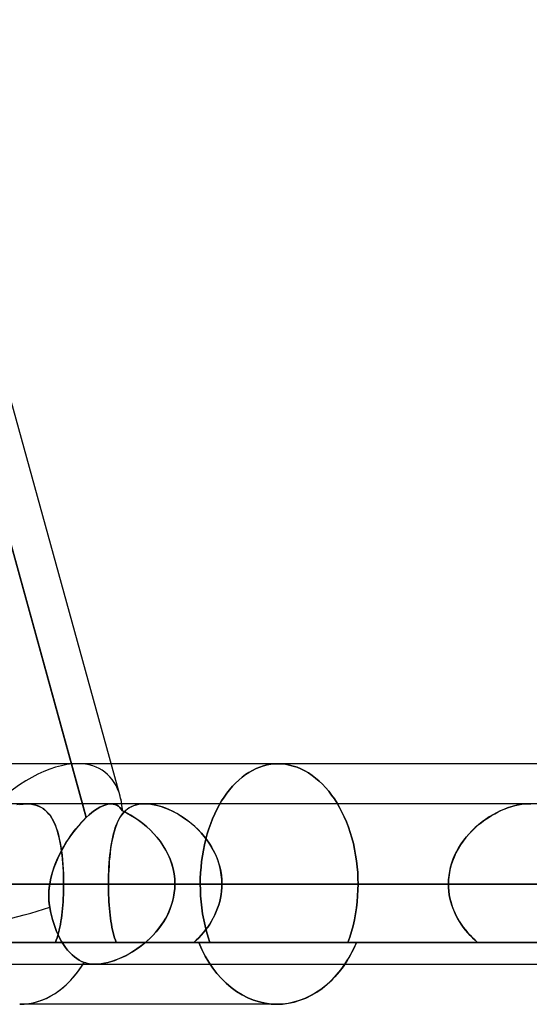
# Model space of a CAD drawing. Header units: millimetres. Extents: x -156 to 156, y -52 to 132.
# Tile 27 of 79: x -25.42 to -22.24, y 24.1 to 30.24. Entities that reach past the tile are written whole.
import ezdxf

# ---------------------------------------------------------------- set-up
doc = ezdxf.new("R2010")
doc.units = ezdxf.units.MM
doc.layers.add('MAIN-1', color=7, linetype='Continuous')

msp = doc.modelspace()

# ---------------------------------------------------------------- linework, layer by layer
at = {"layer": 'MAIN-1'}
for p, q in [((-24.794, 25.3988), (-28.1778, 37.6496)), ((-25.0047, 25.2648), (-28.2897, 37.1578)), ((-28.2876, 37.15), (-25.0283, 25.35)), ((-24.794, 25.3988), (-28.0398, 37.15)), ((-23.808, 25.6), (-28.2403, 25.6)), ((-25.0583, 25.6), (-26.4057, 25.6)), ((-20.626, 25.6), (-25.0583, 25.6)), ((-23.808, 25.6), (-25.0583, 25.6)), ((-24.8496, 25.6), (-25.0583, 25.6)), ((-20.626, 25.6), (-24.8496, 25.6)), ((-24.0115, 25.5321), (-23.9898, 25.5464)), ((-23.9898, 25.5464), (-24.0115, 25.5321)), ((-23.9898, 25.5464), (-23.9676, 25.559)), ((-23.9676, 25.559), (-23.9898, 25.5464)), ((-23.9676, 25.559), (-23.9451, 25.57)), ((-23.9451, 25.57), (-23.9676, 25.559)), ((-23.9451, 25.57), (-23.9224, 25.5792)), ((-23.9224, 25.5792), (-23.9451, 25.57)), ((-23.9224, 25.5792), (-23.8994, 25.5867)), ((-23.8994, 25.5867), (-23.9224, 25.5792)), ((-23.8994, 25.5867), (-23.8764, 25.5925)), ((-23.8764, 25.5925), (-23.8994, 25.5867)), ((-23.8764, 25.5925), (-23.8534, 25.5967)), ((-23.8534, 25.5967), (-23.8764, 25.5925)), ((-23.8534, 25.5967), (-23.8306, 25.5992)), ((-23.8306, 25.5992), (-23.8534, 25.5967)), ((-23.8306, 25.5992), (-23.808, 25.6)), ((-23.808, 25.6), (-23.8306, 25.5992)), ((-23.808, 25.6), (-23.7846, 25.5991)), ((-23.7846, 25.5991), (-23.808, 25.6)), ((-23.7846, 25.5991), (-23.761, 25.5965)), ((-23.761, 25.5965), (-23.7846, 25.5991)), ((-23.761, 25.5965), (-23.7371, 25.5921)), ((-23.7371, 25.5921), (-23.761, 25.5965)), ((-23.7371, 25.5921), (-23.7132, 25.5858)), ((-23.7132, 25.5858), (-23.7371, 25.5921)), ((-23.7132, 25.5858), (-23.6893, 25.5779)), ((-23.6893, 25.5779), (-23.7132, 25.5858)), ((-23.6893, 25.5779), (-23.6655, 25.5681)), ((-23.6655, 25.5681), (-23.6893, 25.5779)), ((-23.6655, 25.5681), (-23.642, 25.5565)), ((-23.642, 25.5565), (-23.6655, 25.5681)), ((-23.642, 25.5565), (-23.6188, 25.543)), ((-23.6188, 25.543), (-23.642, 25.5565)), ((-23.6188, 25.543), (-23.5961, 25.5278)), ((-23.5961, 25.5278), (-23.6188, 25.543)), ((-24.0731, 25.4799), (-24.0532, 25.4987)), ((-24.0532, 25.4987), (-24.0731, 25.4799)), ((-24.0532, 25.4987), (-24.0327, 25.5162)), ((-24.0327, 25.5162), (-24.0532, 25.4987)), ((-24.0327, 25.5162), (-24.0115, 25.5321)), ((-24.0115, 25.5321), (-24.0327, 25.5162)), ((-23.5961, 25.5278), (-23.574, 25.5109)), ((-23.574, 25.5109), (-23.5961, 25.5278)), ((-23.574, 25.5109), (-23.5524, 25.4924)), ((-23.5524, 25.4924), (-23.574, 25.5109)), ((-23.5524, 25.4924), (-23.5316, 25.4725)), ((-23.5316, 25.4725), (-23.5524, 25.4924)), ((-24.1282, 25.416), (-24.1107, 25.4384)), ((-24.1107, 25.4384), (-24.1282, 25.416)), ((-24.1107, 25.4384), (-24.0923, 25.4597)), ((-24.0923, 25.4597), (-24.1107, 25.4384)), ((-24.0923, 25.4597), (-24.0731, 25.4799)), ((-24.0731, 25.4799), (-24.0923, 25.4597)), ((-23.5316, 25.4725), (-23.5115, 25.4512)), ((-23.5115, 25.4512), (-23.5316, 25.4725)), ((-23.5115, 25.4512), (-23.4923, 25.4287)), ((-23.4923, 25.4287), (-23.5115, 25.4512)), ((-23.4923, 25.4287), (-23.4741, 25.4051)), ((-23.4741, 25.4051), (-23.4923, 25.4287)), ((-24.1755, 25.3427), (-24.1604, 25.3684)), ((-24.1604, 25.3684), (-24.1755, 25.3427)), ((-24.1604, 25.3684), (-24.1448, 25.3927)), ((-24.1448, 25.3927), (-24.1604, 25.3684)), ((-24.1448, 25.3927), (-24.1282, 25.416)), ((-24.1282, 25.416), (-24.1448, 25.3927)), ((-23.4741, 25.4051), (-23.4568, 25.3806)), ((-23.4568, 25.3806), (-23.4741, 25.4051)), ((-23.4568, 25.3806), (-23.4404, 25.3548)), ((-23.4404, 25.3548), (-23.4568, 25.3806)), ((75.6323, 25.35), (-75.6323, 25.35)), ((75.6323, 25.35), (-75.6323, 25.35)), ((-25.378, 25.35), (-33.2, 25.35)), ((-25.378, 25.35), (-33.2, 25.35)), ((-25.4172, 25.3472), (-25.438, 25.3437)), ((-25.4223, 25.3464), (-25.3997, 25.3491)), ((-25.3973, 25.3493), (-25.4172, 25.3472)), ((-25.3997, 25.3491), (-25.3782, 25.35)), ((-25.3782, 25.35), (-25.3973, 25.3493)), ((-25.3782, 25.35), (-25.3579, 25.3492)), ((-25.3601, 25.3494), (-25.3782, 25.35)), ((-25.3428, 25.3473), (-25.3601, 25.3494)), ((-25.3579, 25.3492), (-25.3388, 25.3466)), ((-25.3265, 25.344), (-25.3428, 25.3473)), ((-25.3388, 25.3466), (-25.3207, 25.3424)), ((-25.311, 25.3393), (-25.3265, 25.344)), ((-25.3207, 25.3424), (-25.3039, 25.3365)), ((-25.2966, 25.3334), (-25.311, 25.3393)), ((-25.3039, 25.3365), (-25.2883, 25.3292)), ((-25.2831, 25.3262), (-25.2966, 25.3334)), ((-25.2883, 25.3292), (-25.2739, 25.3203)), ((-25.2706, 25.318), (-25.2831, 25.3262)), ((-25.2739, 25.3203), (-25.2606, 25.3101)), ((-25.2589, 25.3086), (-25.2706, 25.318)), ((-25.2606, 25.3101), (-25.2484, 25.2985)), ((-25.248, 25.2981), (-25.2589, 25.3086)), ((-25.2484, 25.2985), (-25.2371, 25.2856)), ((-25.238, 25.2867), (-25.248, 25.2981)), ((-25.0283, 25.35), (-25.0047, 25.2648)), ((-24.9699, 25.2952), (-24.9528, 25.3081)), ((-24.9528, 25.3082), (-24.9698, 25.2954)), ((-24.9528, 25.3081), (-24.9362, 25.3194)), ((-24.9363, 25.3193), (-24.9528, 25.3082)), ((-24.9203, 25.3288), (-24.9363, 25.3193)), ((-24.9362, 25.3194), (-24.9202, 25.3288)), ((-24.9048, 25.3365), (-24.9203, 25.3288)), ((-24.9202, 25.3288), (-24.9048, 25.3365)), ((-24.89, 25.3425), (-24.9048, 25.3365)), ((-24.9048, 25.3365), (-24.8901, 25.3425)), ((-24.8901, 25.3425), (-24.876, 25.3467)), ((-24.8759, 25.3467), (-24.89, 25.3425)), ((-24.876, 25.3467), (-24.8626, 25.3492)), ((-24.8626, 25.3492), (-24.8759, 25.3467)), ((-24.8501, 25.35), (-24.8626, 25.3492)), ((-24.8626, 25.3492), (-24.85, 25.35)), ((24.8505, 25.35), (-24.8505, 25.35)), ((24.8505, 25.35), (-24.8505, 25.35)), ((-24.8374, 25.349), (-24.8501, 25.35)), ((-24.85, 25.35), (-24.8375, 25.349)), ((-24.8375, 25.349), (-24.8258, 25.3461)), ((-24.8256, 25.3461), (-24.8374, 25.349)), ((-24.8258, 25.3461), (-24.8149, 25.3415)), ((-24.8147, 25.3414), (-24.8256, 25.3461)), ((-24.8149, 25.3415), (-24.8048, 25.3351)), ((-24.8047, 25.3349), (-24.8147, 25.3414)), ((-24.8048, 25.3351), (-24.7956, 25.327)), ((-24.7955, 25.3268), (-24.8047, 25.3349)), ((-24.7956, 25.327), (-24.7871, 25.3173)), ((-24.787, 25.3172), (-24.7955, 25.3268)), ((-24.7871, 25.3173), (-24.7792, 25.3061)), ((-24.7792, 25.3061), (-24.787, 25.3172)), ((-24.753, 25.2932), (-24.7792, 25.3061)), ((-24.7792, 25.3061), (-24.7538, 25.2936)), ((-24.7782, 25.2883), (-24.7686, 25.2994)), ((-24.7624, 25.3055), (-24.7732, 25.2943)), ((-24.7686, 25.2994), (-24.7581, 25.3095)), ((-24.7508, 25.3156), (-24.7624, 25.3055)), ((-24.7581, 25.3095), (-24.7468, 25.3186)), ((-24.7382, 25.3245), (-24.7508, 25.3156)), ((-24.7468, 25.3186), (-24.7347, 25.3266)), ((-24.7246, 25.3321), (-24.7382, 25.3245)), ((-24.7347, 25.3266), (-24.7216, 25.3336)), ((-24.71, 25.3384), (-24.7246, 25.3321)), ((-24.7216, 25.3336), (-24.7076, 25.3393)), ((-24.6944, 25.3435), (-24.71, 25.3384)), ((-24.7076, 25.3393), (-24.6926, 25.3439)), ((-24.6775, 25.3471), (-24.6944, 25.3435)), ((-24.6926, 25.3439), (-24.6767, 25.3472)), ((-24.6598, 25.3493), (-24.6775, 25.3471)), ((-24.6767, 25.3472), (-24.66, 25.3493)), ((-24.66, 25.3493), (-24.6424, 25.35)), ((-24.6412, 25.35), (-24.6598, 25.3493)), ((-24.6424, 25.35), (-24.6422, 25.35)), ((-24.6422, 25.35), (-24.642, 25.35)), ((-24.642, 25.35), (-24.6418, 25.35)), ((-24.6418, 25.35), (-24.6416, 25.35)), ((-24.6416, 25.35), (-24.6414, 25.35)), ((-24.6414, 25.35), (-24.6412, 25.35)), ((-24.621, 25.3492), (-24.6412, 25.35)), ((-24.6412, 25.35), (-24.6221, 25.3493)), ((-22.2498, 25.35), (-24.6412, 25.35)), ((-22.2498, 25.35), (-24.6412, 25.35)), ((-24.6221, 25.3493), (-24.6021, 25.3472)), ((-24.5999, 25.3469), (-24.621, 25.3492)), ((-24.6021, 25.3472), (-24.5813, 25.3437)), ((-24.578, 25.343), (-24.5999, 25.3469)), ((-24.5813, 25.3437), (-24.56, 25.3388)), ((-24.5554, 25.3376), (-24.578, 25.343)), ((-24.56, 25.3388), (-24.5383, 25.3326)), ((-24.5324, 25.3306), (-24.5554, 25.3376)), ((-24.5383, 25.3326), (-24.5163, 25.325)), ((-24.5092, 25.3223), (-24.5324, 25.3306)), ((-24.5163, 25.325), (-24.4942, 25.3163)), ((-24.4859, 25.3126), (-24.5092, 25.3223)), ((-24.4942, 25.3163), (-24.4721, 25.3063)), ((-24.4626, 25.3017), (-24.4859, 25.3126)), ((-24.4721, 25.3063), (-24.4499, 25.2951)), ((-24.4395, 25.2894), (-24.4626, 25.3017)), ((-24.2037, 25.2871), (-24.1899, 25.3156)), ((-24.1899, 25.3156), (-24.2037, 25.2871)), ((-24.1899, 25.3156), (-24.1755, 25.3427)), ((-24.1755, 25.3427), (-24.1899, 25.3156)), ((-23.4404, 25.3548), (-23.4246, 25.3275)), ((-23.4246, 25.3275), (-23.4404, 25.3548)), ((-23.4246, 25.3275), (-23.4095, 25.2987)), ((-23.4095, 25.2987), (-23.4246, 25.3275)), ((-23.4095, 25.2987), (-23.3952, 25.2686)), ((-23.3952, 25.2686), (-23.4095, 25.2987)), ((-22.456, 25.2888), (-22.4347, 25.2999)), ((-22.4231, 25.3055), (-22.4458, 25.2943)), ((-22.4347, 25.2999), (-22.4133, 25.31)), ((-22.4004, 25.3156), (-22.4231, 25.3055)), ((-22.4133, 25.31), (-22.3918, 25.3191)), ((-22.3777, 25.3245), (-22.4004, 25.3156)), ((-22.3918, 25.3191), (-22.3704, 25.3271)), ((-22.3552, 25.3321), (-22.3777, 25.3245)), ((-22.3704, 25.3271), (-22.3492, 25.3339)), ((-22.333, 25.3384), (-22.3552, 25.3321)), ((-22.3492, 25.3339), (-22.3282, 25.3396)), ((-22.3111, 25.3435), (-22.333, 25.3384)), ((-22.3282, 25.3396), (-22.3076, 25.3442)), ((-22.2898, 25.3471), (-22.3111, 25.3435)), ((-22.3076, 25.3442), (-22.2875, 25.3474)), ((-22.2693, 25.3493), (-22.2898, 25.3471)), ((-22.2875, 25.3474), (-22.2683, 25.3494)), ((-22.2498, 25.35), (-22.2693, 25.3493)), ((-22.2683, 25.3494), (-22.2498, 25.35)), ((-22.2498, 25.35), (-22.2316, 25.3493)), ((-22.2306, 25.3492), (-22.2498, 25.35)), ((-25.2287, 25.2743), (-25.238, 25.2867)), ((-25.2371, 25.2856), (-25.2267, 25.2713)), ((-25.22, 25.2608), (-25.2287, 25.2743)), ((-25.2267, 25.2713), (-25.217, 25.2557)), ((-25.2119, 25.2464), (-25.22, 25.2608)), ((-25.217, 25.2557), (-25.208, 25.2387)), ((-25.2044, 25.231), (-25.2119, 25.2464)), ((-25.208, 25.2387), (-25.1998, 25.2204)), ((-25.0375, 25.2314), (-25.0211, 25.2487)), ((-25.0203, 25.2495), (-25.0359, 25.2332)), ((-25.0211, 25.2487), (-25.0047, 25.2648)), ((-25.0047, 25.2648), (-25.0203, 25.2495)), ((-24.9871, 25.2809), (-25.0047, 25.2648)), ((-25.0047, 25.2648), (-24.9872, 25.2808)), ((-24.9872, 25.2808), (-24.9699, 25.2952)), ((-24.9698, 25.2954), (-24.9871, 25.2809)), ((-24.8092, 25.2372), (-24.8165, 25.22)), ((-24.8107, 25.2337), (-24.8035, 25.2489)), ((-24.8012, 25.2532), (-24.8092, 25.2372)), ((-24.8035, 25.2489), (-24.7956, 25.2631)), ((-24.7926, 25.2681), (-24.8012, 25.2532)), ((-24.7956, 25.2631), (-24.7872, 25.2762)), ((-24.7833, 25.2818), (-24.7926, 25.2681)), ((-24.7872, 25.2762), (-24.7782, 25.2883)), ((-24.7732, 25.2943), (-24.7833, 25.2818)), ((-24.7538, 25.2936), (-24.7285, 25.2797)), ((-24.727, 25.2788), (-24.753, 25.2932)), ((-24.7285, 25.2797), (-24.7033, 25.2643)), ((-24.7013, 25.263), (-24.727, 25.2788)), ((-24.7033, 25.2643), (-24.6784, 25.2474)), ((-24.6761, 25.2458), (-24.7013, 25.263)), ((-24.6784, 25.2474), (-24.6539, 25.2291)), ((-24.6515, 25.2272), (-24.6761, 25.2458)), ((-24.4499, 25.2951), (-24.4279, 25.2828)), ((-24.4166, 25.2759), (-24.4395, 25.2894)), ((-24.4279, 25.2828), (-24.4062, 25.2693)), ((-24.3939, 25.2612), (-24.4166, 25.2759)), ((-24.4062, 25.2693), (-24.3849, 25.2549)), ((-24.3715, 25.2451), (-24.3939, 25.2612)), ((-24.3849, 25.2549), (-24.364, 25.2393)), ((-24.3496, 25.2278), (-24.3715, 25.2451)), ((-24.364, 25.2393), (-24.3436, 25.2228)), ((-24.2288, 25.2268), (-24.2167, 25.2575)), ((-24.2167, 25.2575), (-24.2288, 25.2268)), ((-24.2167, 25.2575), (-24.2037, 25.2871)), ((-24.2037, 25.2871), (-24.2167, 25.2575)), ((-23.3952, 25.2686), (-23.3818, 25.2373)), ((-23.3818, 25.2373), (-23.3952, 25.2686)), ((-23.3818, 25.2373), (-23.3694, 25.2049)), ((-23.3694, 25.2049), (-23.3818, 25.2373)), ((-22.5356, 25.2372), (-22.5572, 25.22)), ((-22.5393, 25.2343), (-22.5188, 25.2495)), ((-22.5135, 25.2532), (-22.5356, 25.2372)), ((-22.5188, 25.2495), (-22.4981, 25.2636)), ((-22.4912, 25.2681), (-22.5135, 25.2532)), ((-22.4981, 25.2636), (-22.4771, 25.2767)), ((-22.4685, 25.2818), (-22.4912, 25.2681)), ((-22.4771, 25.2767), (-22.456, 25.2888)), ((-22.4458, 25.2943), (-22.4685, 25.2818)), ((-25.1975, 25.2147), (-25.2044, 25.231)), ((-25.1998, 25.2204), (-25.1922, 25.2007)), ((-25.191, 25.1974), (-25.1975, 25.2147)), ((-25.1922, 25.2007), (-25.1852, 25.1798)), ((-25.1851, 25.1793), (-25.191, 25.1974)), ((-25.1852, 25.1798), (-25.1789, 25.1576)), ((-25.1796, 25.1603), (-25.1851, 25.1793)), ((-25.0818, 25.1786), (-25.0967, 25.1587)), ((-25.0861, 25.1731), (-25.0701, 25.1935)), ((-25.0667, 25.1977), (-25.0818, 25.1786)), ((-25.0701, 25.1935), (-25.0539, 25.213)), ((-25.0513, 25.2159), (-25.0667, 25.1977)), ((-25.0539, 25.213), (-25.0375, 25.2314)), ((-25.0359, 25.2332), (-25.0513, 25.2159)), ((-24.8295, 25.1821), (-24.8352, 25.1616)), ((-24.8348, 25.1632), (-24.8295, 25.1823)), ((-24.8233, 25.2016), (-24.8295, 25.1821)), ((-24.8295, 25.1823), (-24.8237, 25.2004)), ((-24.8237, 25.2004), (-24.8175, 25.2176)), ((-24.8165, 25.22), (-24.8233, 25.2016)), ((-24.8175, 25.2176), (-24.8107, 25.2337)), ((-24.6539, 25.2291), (-24.6301, 25.2094)), ((-24.6276, 25.2072), (-24.6515, 25.2272)), ((-24.6301, 25.2094), (-24.607, 25.1883)), ((-24.6047, 25.186), (-24.6276, 25.2072)), ((-24.607, 25.1883), (-24.5849, 25.1658)), ((-24.5828, 25.1635), (-24.6047, 25.186)), ((-24.3282, 25.2092), (-24.3496, 25.2278)), ((-24.3436, 25.2228), (-24.3239, 25.2053)), ((-24.3075, 25.1894), (-24.3282, 25.2092)), ((-24.3239, 25.2053), (-24.3049, 25.1868)), ((-24.2876, 25.1684), (-24.3075, 25.1894)), ((-24.3049, 25.1868), (-24.2867, 25.1674)), ((-24.2503, 25.1624), (-24.24, 25.195)), ((-24.24, 25.195), (-24.2503, 25.1624)), ((-24.24, 25.195), (-24.2288, 25.2268)), ((-24.2288, 25.2268), (-24.24, 25.195)), ((-23.3694, 25.2049), (-23.358, 25.1715)), ((-23.358, 25.1715), (-23.3694, 25.2049)), ((-22.5985, 25.1821), (-22.6179, 25.1616)), ((-22.6161, 25.1637), (-22.5978, 25.1828)), ((-22.5782, 25.2016), (-22.5985, 25.1821)), ((-22.5978, 25.1828), (-22.5789, 25.201)), ((-22.5789, 25.201), (-22.5593, 25.2182)), ((-22.5572, 25.22), (-22.5782, 25.2016)), ((-22.5593, 25.2182), (-22.5393, 25.2343)), ((-25.1746, 25.1405), (-25.1796, 25.1603)), ((-25.1789, 25.1576), (-25.1732, 25.1342)), ((-25.1701, 25.1199), (-25.1746, 25.1405)), ((-25.1732, 25.1342), (-25.168, 25.1098)), ((-25.1659, 25.0984), (-25.1701, 25.1199)), ((-25.1254, 25.1166), (-25.1391, 25.0945)), ((-25.1316, 25.1069), (-25.1169, 25.1297)), ((-25.1113, 25.138), (-25.1254, 25.1166)), ((-25.1169, 25.1297), (-25.1017, 25.1518)), ((-25.0967, 25.1587), (-25.1113, 25.138)), ((-25.1017, 25.1518), (-25.0861, 25.1731)), ((-24.8449, 25.1176), (-24.8491, 25.0941)), ((-24.848, 25.1005), (-24.844, 25.1222)), ((-24.8403, 25.1401), (-24.8449, 25.1176)), ((-24.844, 25.1222), (-24.8396, 25.1431)), ((-24.8352, 25.1616), (-24.8403, 25.1401)), ((-24.8396, 25.1431), (-24.8348, 25.1632)), ((-24.5849, 25.1658), (-24.564, 25.142)), ((-24.5622, 25.1398), (-24.5828, 25.1635)), ((-24.564, 25.142), (-24.5444, 25.1171)), ((-24.5429, 25.115), (-24.5622, 25.1398)), ((-24.5444, 25.1171), (-24.5263, 25.091)), ((-24.525, 25.089), (-24.5429, 25.115)), ((-24.2686, 25.1463), (-24.2876, 25.1684)), ((-24.2867, 25.1674), (-24.2694, 25.1471)), ((-24.2694, 25.1471), (-24.253, 25.126)), ((-24.2509, 25.1231), (-24.2686, 25.1463)), ((-24.2676, 25.0948), (-24.2595, 25.129)), ((-24.2595, 25.129), (-24.2676, 25.0948)), ((-24.2595, 25.129), (-24.2503, 25.1624)), ((-24.2503, 25.1624), (-24.2595, 25.129)), ((-24.253, 25.126), (-24.2376, 25.104)), ((-24.2343, 25.0989), (-24.2509, 25.1231)), ((-23.358, 25.1715), (-23.3477, 25.1373)), ((-23.3477, 25.1373), (-23.358, 25.1715)), ((-23.3477, 25.1373), (-23.3387, 25.1022)), ((-23.3387, 25.1022), (-23.3477, 25.1373)), ((-22.6538, 25.1176), (-22.67, 25.0941)), ((-22.6654, 25.101), (-22.65, 25.1227)), ((-22.6364, 25.1401), (-22.6538, 25.1176)), ((-22.65, 25.1227), (-22.6335, 25.1436)), ((-22.6179, 25.1616), (-22.6364, 25.1401)), ((-22.6335, 25.1436), (-22.6161, 25.1637)), ((-25.1719, 25.0345), (-25.1592, 25.0592)), ((-25.168, 25.1098), (-25.1634, 25.0842)), ((-25.1622, 25.0762), (-25.1659, 25.0984)), ((-25.1522, 25.0719), (-25.1647, 25.0488)), ((-25.1634, 25.0842), (-25.1594, 25.0575)), ((-25.1588, 25.0532), (-25.1622, 25.0762)), ((-25.1594, 25.0575), (-25.1559, 25.0299)), ((-25.1592, 25.0592), (-25.1457, 25.0834)), ((-25.1559, 25.0295), (-25.1588, 25.0532)), ((-25.1391, 25.0945), (-25.1522, 25.0719)), ((-25.1457, 25.0834), (-25.1316, 25.1069)), ((-24.8575, 25.0309), (-24.8547, 25.0548)), ((-24.8528, 25.0698), (-24.856, 25.0445)), ((-24.8547, 25.0548), (-24.8516, 25.078)), ((-24.8491, 25.0941), (-24.8528, 25.0698)), ((-24.8516, 25.078), (-24.848, 25.1005)), ((-24.5263, 25.091), (-24.5098, 25.0637)), ((-24.5088, 25.0619), (-24.525, 25.089)), ((-24.5098, 25.0637), (-24.4951, 25.0353)), ((-24.4943, 25.0338), (-24.5088, 25.0619)), ((-24.2805, 25.0252), (-24.2746, 25.0602)), ((-24.2746, 25.0602), (-24.2805, 25.0252)), ((-24.2746, 25.0602), (-24.2676, 25.0948)), ((-24.2676, 25.0948), (-24.2746, 25.0602)), ((-24.2376, 25.104), (-24.2234, 25.0812)), ((-24.2192, 25.0738), (-24.2343, 25.0989)), ((-24.2234, 25.0812), (-24.2104, 25.0576)), ((-24.2056, 25.0479), (-24.2192, 25.0738)), ((-24.2104, 25.0576), (-24.1987, 25.0333)), ((-23.3387, 25.1022), (-23.3309, 25.0666)), ((-23.3309, 25.0666), (-23.3387, 25.1022)), ((-23.3309, 25.0666), (-23.3242, 25.0306)), ((-23.3242, 25.0306), (-23.3309, 25.0666)), ((-22.7047, 25.0312), (-22.6929, 25.0552)), ((-22.6849, 25.0698), (-22.6984, 25.0445)), ((-22.6929, 25.0552), (-22.6797, 25.0785)), ((-22.67, 25.0941), (-22.6849, 25.0698)), ((-22.6797, 25.0785), (-22.6654, 25.101)), ((-25.1875, 25.0011), (-25.1976, 24.9767)), ((-25.1949, 24.9835), (-25.1839, 25.0092)), ((-25.1765, 25.0252), (-25.1875, 25.0011)), ((-25.1839, 25.0092), (-25.1719, 25.0345)), ((-25.1647, 25.0488), (-25.1765, 25.0252)), ((-25.1559, 25.0299), (-25.1529, 25.0013)), ((-25.1533, 25.0051), (-25.1559, 25.0295)), ((-25.1511, 24.9801), (-25.1533, 25.0051)), ((-25.1529, 25.0013), (-25.1505, 24.972)), ((-24.8612, 24.9916), (-24.8631, 24.9641)), ((-24.862, 24.981), (-24.8599, 25.0062)), ((-24.8588, 25.0184), (-24.8612, 24.9916)), ((-24.8599, 25.0062), (-24.8575, 25.0309)), ((-24.856, 25.0445), (-24.8588, 25.0184)), ((-24.4951, 25.0353), (-24.4823, 25.006)), ((-24.4818, 25.0046), (-24.4943, 25.0338)), ((-24.4823, 25.006), (-24.4716, 24.9758)), ((-24.4712, 24.9747), (-24.4818, 25.0046)), ((-24.2891, 24.9547), (-24.2854, 24.99)), ((-24.2854, 24.99), (-24.2891, 24.9547)), ((-24.2854, 24.99), (-24.2805, 25.0252)), ((-24.2805, 25.0252), (-24.2854, 24.99)), ((-24.1934, 25.0212), (-24.2056, 25.0479)), ((-24.1987, 25.0333), (-24.1883, 25.0083)), ((-24.183, 24.9937), (-24.1934, 25.0212)), ((-24.1883, 25.0083), (-24.1794, 24.9829)), ((-24.1743, 24.9656), (-24.183, 24.9937)), ((-23.3242, 25.0306), (-23.3188, 24.9943)), ((-23.3188, 24.9943), (-23.3242, 25.0306)), ((-23.3188, 24.9943), (-23.3146, 24.9579)), ((-23.3146, 24.9579), (-23.3188, 24.9943)), ((-22.7208, 24.9916), (-22.7294, 24.9641)), ((-22.7242, 24.9813), (-22.7152, 25.0066)), ((-22.7104, 25.0184), (-22.7208, 24.9916)), ((-22.7152, 25.0066), (-22.7047, 25.0312)), ((-22.6984, 25.0445), (-22.7104, 25.0184)), ((-25.2216, 24.9042), (-25.2138, 24.931)), ((-25.2069, 24.9519), (-25.2151, 24.9268)), ((-25.2138, 24.931), (-25.2049, 24.9574)), ((-25.1976, 24.9767), (-25.2069, 24.9519)), ((-25.2049, 24.9574), (-25.1949, 24.9835)), ((-25.1493, 24.9547), (-25.1511, 24.9801)), ((-25.1505, 24.972), (-25.1486, 24.9422)), ((-25.148, 24.929), (-25.1493, 24.9547)), ((-25.1486, 24.9422), (-25.1473, 24.9119)), ((-25.147, 24.9029), (-25.148, 24.929)), ((-24.8658, 24.9032), (-24.8649, 24.9295)), ((-24.8646, 24.936), (-24.8657, 24.9076)), ((-24.8649, 24.9295), (-24.8636, 24.9554)), ((-24.8631, 24.9641), (-24.8646, 24.936)), ((-24.8636, 24.9554), (-24.862, 24.981)), ((-24.4716, 24.9758), (-24.4632, 24.9451)), ((-24.4629, 24.9441), (-24.4712, 24.9747)), ((-24.4632, 24.9451), (-24.457, 24.9138)), ((-24.4569, 24.9131), (-24.4629, 24.9441)), ((-24.2918, 24.9195), (-24.2891, 24.9547)), ((-24.2891, 24.9547), (-24.2918, 24.9195)), ((-24.1794, 24.9829), (-24.1721, 24.957)), ((-24.1676, 24.9371), (-24.1743, 24.9656)), ((-24.1721, 24.957), (-24.1663, 24.9307)), ((-24.1627, 24.9084), (-24.1676, 24.9371)), ((-24.1663, 24.9307), (-24.1621, 24.9041)), ((-23.3146, 24.9579), (-23.3116, 24.9216)), ((-23.3116, 24.9216), (-23.3146, 24.9579)), ((-22.7418, 24.9034), (-22.7376, 24.9297)), ((-22.7363, 24.936), (-22.7412, 24.9076)), ((-22.7376, 24.9297), (-22.7317, 24.9557)), ((-22.7294, 24.9641), (-22.7363, 24.936)), ((-22.7317, 24.9557), (-22.7242, 24.9813)), ((-25.2331, 24.85), (-25.228, 24.8772)), ((-25.2283, 24.8758), (-25.2331, 24.85)), ((-25.2223, 24.9014), (-25.2283, 24.8758)), ((-25.228, 24.8772), (-25.2216, 24.9042)), ((-25.2151, 24.9268), (-25.2223, 24.9014)), ((-25.1473, 24.9119), (-25.1465, 24.8811)), ((-25.1464, 24.8766), (-25.147, 24.9029)), ((-25.1465, 24.8811), (-25.1462, 24.85)), ((-25.1462, 24.85), (-25.1464, 24.8766)), ((-24.8663, 24.8789), (-24.8665, 24.85)), ((-24.8665, 24.85), (-24.8664, 24.8767)), ((-24.8664, 24.8767), (-24.8658, 24.9032)), ((-24.8657, 24.9076), (-24.8663, 24.8789)), ((-24.457, 24.9138), (-24.4533, 24.8821)), ((-24.4533, 24.8817), (-24.4569, 24.9131)), ((-24.4533, 24.8821), (-24.4521, 24.85)), ((-24.4521, 24.85), (-24.4533, 24.8817)), ((-24.2939, 24.85), (-24.2934, 24.8846)), ((-24.2934, 24.8846), (-24.2939, 24.85)), ((-24.2934, 24.8846), (-24.2918, 24.9195)), ((-24.2918, 24.9195), (-24.2934, 24.8846)), ((-24.1597, 24.8793), (-24.1627, 24.9084)), ((-24.1621, 24.9041), (-24.1596, 24.8772)), ((-24.1587, 24.85), (-24.1597, 24.8793)), ((-24.1596, 24.8772), (-24.1587, 24.85)), ((-23.3116, 24.9216), (-23.3099, 24.8856)), ((-23.3099, 24.8856), (-23.3116, 24.9216)), ((-23.3099, 24.8856), (-23.3093, 24.85)), ((-23.3093, 24.85), (-23.3099, 24.8856)), ((-22.7442, 24.8789), (-22.7452, 24.85)), ((-22.7452, 24.85), (-22.7444, 24.8768)), ((-22.7444, 24.8768), (-22.7418, 24.9034)), ((-22.7412, 24.9076), (-22.7442, 24.8789)), ((-76.1016, 24.85), (76.1016, 24.85)), ((76.1016, 24.85), (-76.1016, 24.85)), ((-75.4408, 24.85), (75.4408, 24.85)), ((-25.1462, 24.85), (-32.7, 24.85)), ((-32.7, 24.85), (-25.1462, 24.85)), ((-27.6975, 24.85), (-24.8665, 24.85)), ((-24.8665, 24.85), (-27.6975, 24.85)), ((25.5762, 24.85), (-25.5762, 24.85)), ((-22.7452, 24.85), (-25.5762, 24.85)), ((-25.5762, 24.85), (-22.7452, 24.85)), ((-25.239, 24.7877), (-25.238, 24.8085)), ((-25.2364, 24.8257), (-25.2384, 24.8014)), ((-25.238, 24.8085), (-25.236, 24.8292)), ((-25.2331, 24.85), (-25.2364, 24.8257)), ((-25.236, 24.8292), (-25.2331, 24.85)), ((-25.2331, 24.85), (25.2331, 24.85)), ((25.2331, 24.85), (-25.2331, 24.85)), ((-25.1463, 24.8276), (-25.1468, 24.8053)), ((-25.1468, 24.8052), (-25.1463, 24.8275)), ((-25.1462, 24.85), (-25.1463, 24.8276)), ((-25.1463, 24.8275), (-25.1462, 24.85)), ((-24.2939, 24.85), (-25.1462, 24.85)), ((-25.1462, 24.85), (-24.2939, 24.85)), ((-24.8665, 24.85), (-22.7452, 24.85)), ((-22.7452, 24.85), (-24.8665, 24.85)), ((-24.8664, 24.8276), (-24.8665, 24.85)), ((-24.8665, 24.85), (-24.8664, 24.8277)), ((-24.8664, 24.8277), (-24.866, 24.8055)), ((-24.866, 24.8053), (-24.8664, 24.8276)), ((-24.4559, 24.7944), (-24.453, 24.822)), ((-24.453, 24.8226), (-24.4557, 24.7955)), ((-24.4521, 24.85), (-24.453, 24.8226)), ((-24.453, 24.822), (-24.4521, 24.85)), ((24.4521, 24.85), (-24.4521, 24.85)), ((-24.4521, 24.85), (24.4521, 24.85)), ((-24.4521, 24.85), (-21.6136, 24.85)), ((-21.6136, 24.85), (-24.4521, 24.85)), ((-24.2939, 24.85), (-24.2933, 24.8133)), ((-24.2933, 24.8133), (-24.2939, 24.85)), ((-24.2933, 24.8133), (-24.2915, 24.7761)), ((-24.2915, 24.7761), (-24.2933, 24.8133)), ((-24.1638, 24.7838), (-24.161, 24.8057)), ((-24.161, 24.806), (-24.1637, 24.7842)), ((-24.1593, 24.8279), (-24.161, 24.806)), ((-24.161, 24.8057), (-24.1593, 24.8278)), ((-24.1593, 24.8278), (-24.1587, 24.85)), ((-24.1587, 24.85), (-24.1593, 24.8279)), ((-22.0374, 24.85), (-24.1587, 24.85)), ((-24.1587, 24.85), (-22.0374, 24.85)), ((-24.1587, 24.85), (-23.3093, 24.85)), ((-23.3093, 24.85), (-24.1587, 24.85)), ((-23.3118, 24.7761), (-23.3099, 24.8133)), ((-23.3099, 24.8133), (-23.3118, 24.7761)), ((-23.3099, 24.8133), (-23.3093, 24.85)), ((-23.3093, 24.85), (-23.3099, 24.8133)), ((-22.7452, 24.85), (-22.7446, 24.8277)), ((-22.7446, 24.8276), (-22.7452, 24.85)), ((-22.7446, 24.8277), (-22.7428, 24.8055)), ((-22.7428, 24.8053), (-22.7446, 24.8276)), ((-25.2384, 24.8014), (-25.2392, 24.7771)), ((-25.2392, 24.7771), (-25.2386, 24.7529)), ((-25.2391, 24.7669), (-25.239, 24.7877)), ((-25.2382, 24.7462), (-25.2391, 24.7669)), ((-25.2386, 24.7529), (-25.2366, 24.7289)), ((-25.2362, 24.7256), (-25.2382, 24.7462)), ((-25.1484, 24.7614), (-25.1497, 24.7398)), ((-25.1497, 24.7395), (-25.1484, 24.7612)), ((-25.1475, 24.7833), (-25.1484, 24.7614)), ((-25.1484, 24.7612), (-25.1475, 24.7831)), ((-25.1468, 24.8053), (-25.1475, 24.7833)), ((-25.1475, 24.7831), (-25.1468, 24.8052)), ((-24.866, 24.8055), (-24.8654, 24.7835)), ((-24.8654, 24.7832), (-24.866, 24.8053)), ((-24.8654, 24.7835), (-24.8645, 24.7617)), ((-24.8645, 24.7612), (-24.8654, 24.7832)), ((-24.8645, 24.7617), (-24.8634, 24.7402)), ((-24.8633, 24.7394), (-24.8645, 24.7612)), ((-24.4669, 24.74), (-24.4605, 24.767)), ((-24.4602, 24.7686), (-24.4664, 24.7421)), ((-24.4605, 24.767), (-24.4559, 24.7944)), ((-24.4557, 24.7955), (-24.4602, 24.7686)), ((-24.2915, 24.7761), (-24.2885, 24.7387)), ((-24.2885, 24.7387), (-24.2915, 24.7761)), ((-24.1727, 24.7406), (-24.1677, 24.7621)), ((-24.1676, 24.7625), (-24.1726, 24.7411)), ((-24.1677, 24.7621), (-24.1638, 24.7838)), ((-24.1637, 24.7842), (-24.1676, 24.7625)), ((-23.315, 24.7387), (-23.3118, 24.7761)), ((-23.3118, 24.7761), (-23.315, 24.7387)), ((-22.7428, 24.8055), (-22.7399, 24.7835)), ((-22.7398, 24.7832), (-22.7428, 24.8053)), ((-22.7399, 24.7835), (-22.7358, 24.7617)), ((-22.7357, 24.7612), (-22.7398, 24.7832)), ((-22.7358, 24.7617), (-22.7306, 24.7402)), ((-22.7304, 24.7394), (-22.7357, 24.7612)), ((-25.2366, 24.7289), (-25.2332, 24.7052)), ((-25.2332, 24.7052), (-25.2362, 24.7256)), ((-25.2281, 24.6786), (-25.2332, 24.7052)), ((-25.2332, 24.7052), (-25.2281, 24.6786)), ((-25.1531, 24.6973), (-25.1552, 24.6766)), ((-25.1552, 24.6764), (-25.1531, 24.6971)), ((-25.1512, 24.7184), (-25.1531, 24.6973)), ((-25.1531, 24.6971), (-25.1513, 24.7182)), ((-25.1513, 24.7182), (-25.1497, 24.7395)), ((-25.1497, 24.7398), (-25.1512, 24.7184)), ((-24.8634, 24.7402), (-24.862, 24.7189)), ((-24.8619, 24.718), (-24.8633, 24.7394)), ((-24.862, 24.7189), (-24.8603, 24.6978)), ((-24.8602, 24.697), (-24.8619, 24.718)), ((-24.8603, 24.6978), (-24.8584, 24.6771)), ((-24.8583, 24.6764), (-24.8602, 24.697)), ((-24.4964, 24.662), (-24.485, 24.6874)), ((-24.4838, 24.6902), (-24.4949, 24.6652)), ((-24.485, 24.6874), (-24.4751, 24.7135)), ((-24.4743, 24.7159), (-24.4838, 24.6902)), ((-24.4751, 24.7135), (-24.4669, 24.74)), ((-24.4664, 24.7421), (-24.4743, 24.7159)), ((-24.2885, 24.7387), (-24.2843, 24.7012)), ((-24.2843, 24.7012), (-24.2885, 24.7387)), ((-24.2843, 24.7012), (-24.2789, 24.6638)), ((-24.2789, 24.6638), (-24.2843, 24.7012)), ((-24.1938, 24.678), (-24.1858, 24.6986)), ((-24.1857, 24.6988), (-24.1937, 24.6782)), ((-24.1858, 24.6986), (-24.1787, 24.7194)), ((-24.1786, 24.7198), (-24.1857, 24.6988)), ((-24.1787, 24.7194), (-24.1727, 24.7406)), ((-24.1726, 24.7411), (-24.1786, 24.7198)), ((-23.3251, 24.6638), (-23.3194, 24.7012)), ((-23.3194, 24.7012), (-23.3251, 24.6638)), ((-23.3194, 24.7012), (-23.315, 24.7387)), ((-23.315, 24.7387), (-23.3194, 24.7012)), ((-22.7306, 24.7402), (-22.7243, 24.7189)), ((-22.724, 24.718), (-22.7304, 24.7394)), ((-22.7243, 24.7189), (-22.7169, 24.6978)), ((-22.7166, 24.697), (-22.724, 24.718)), ((-22.7169, 24.6978), (-22.7085, 24.6771)), ((-22.7081, 24.6764), (-22.7166, 24.697)), ((-25.2224, 24.6534), (-25.2281, 24.6786)), ((-25.2281, 24.6786), (-25.2224, 24.6534)), ((-25.2157, 24.6285), (-25.2224, 24.6534)), ((-25.2224, 24.6534), (-25.2157, 24.6285)), ((-25.2081, 24.6034), (-25.2157, 24.6285)), ((-25.2157, 24.6285), (-25.2081, 24.6034)), ((-25.1632, 24.6173), (-25.1603, 24.6365)), ((-25.1602, 24.6368), (-25.1631, 24.6176)), ((-25.1603, 24.6365), (-25.1576, 24.6562)), ((-25.1576, 24.6564), (-25.1602, 24.6368)), ((-25.1552, 24.6766), (-25.1576, 24.6564)), ((-25.1576, 24.6562), (-25.1552, 24.6764)), ((-24.8584, 24.6771), (-24.8562, 24.6569)), ((-24.8561, 24.6562), (-24.8583, 24.6764)), ((-24.8562, 24.6569), (-24.8537, 24.6372)), ((-24.8536, 24.6365), (-24.8561, 24.6562)), ((-24.8537, 24.6372), (-24.851, 24.618)), ((-24.8509, 24.6174), (-24.8536, 24.6365)), ((-24.5235, 24.6135), (-24.5093, 24.6373)), ((-24.5073, 24.6409), (-24.521, 24.6174)), ((-24.5093, 24.6373), (-24.4964, 24.662)), ((-24.4949, 24.6652), (-24.5073, 24.6409)), ((-24.2789, 24.6638), (-24.2721, 24.6268)), ((-24.2721, 24.6268), (-24.2789, 24.6638)), ((-24.2721, 24.6268), (-24.2642, 24.5902)), ((-24.2642, 24.5902), (-24.2721, 24.6268)), ((-24.2235, 24.6188), (-24.2127, 24.638)), ((-24.2126, 24.6383), (-24.2233, 24.619)), ((-24.2127, 24.638), (-24.2028, 24.6578)), ((-24.2027, 24.658), (-24.2126, 24.6383)), ((-24.2028, 24.6578), (-24.1938, 24.678)), ((-24.1937, 24.6782), (-24.2027, 24.658)), ((-23.3405, 24.5902), (-23.3322, 24.6268)), ((-23.3322, 24.6268), (-23.3405, 24.5902)), ((-23.3322, 24.6268), (-23.3251, 24.6638)), ((-23.3251, 24.6638), (-23.3322, 24.6268)), ((-22.7085, 24.6771), (-22.6991, 24.6569)), ((-22.6987, 24.6562), (-22.7081, 24.6764)), ((-22.6991, 24.6569), (-22.6888, 24.6372)), ((-22.6884, 24.6365), (-22.6987, 24.6562)), ((-22.6888, 24.6372), (-22.6776, 24.618)), ((-22.6772, 24.6174), (-22.6884, 24.6365)), ((-25.1995, 24.5787), (-25.2081, 24.6034)), ((-25.2081, 24.6034), (-25.1995, 24.5787)), ((-25.19, 24.5548), (-25.1995, 24.5787)), ((-25.1995, 24.5787), (-25.19, 24.5548)), ((-25.1779, 24.5462), (-25.1738, 24.5631)), ((-25.1737, 24.5635), (-25.1778, 24.5466)), ((-25.1738, 24.5631), (-25.17, 24.5806)), ((-25.1699, 24.581), (-25.1737, 24.5635)), ((-25.17, 24.5806), (-25.1664, 24.5987)), ((-25.1664, 24.599), (-25.1699, 24.581)), ((-25.1631, 24.6176), (-25.1664, 24.599)), ((-25.1664, 24.5987), (-25.1632, 24.6173)), ((-24.851, 24.618), (-24.848, 24.5993)), ((-24.8479, 24.5988), (-24.8509, 24.6174)), ((-24.848, 24.5993), (-24.8447, 24.5811)), ((-24.8446, 24.5807), (-24.8479, 24.5988)), ((-24.8447, 24.5811), (-24.8411, 24.5636)), ((-24.841, 24.5632), (-24.8446, 24.5807)), ((-24.8411, 24.5636), (-24.8372, 24.5466)), ((-24.8372, 24.5463), (-24.841, 24.5632)), ((-24.5732, 24.5472), (-24.5555, 24.5684)), ((-24.5521, 24.5728), (-24.5693, 24.5517)), ((-24.5555, 24.5684), (-24.5389, 24.5905)), ((-24.536, 24.5946), (-24.5521, 24.5728)), ((-24.5389, 24.5905), (-24.5235, 24.6135)), ((-24.521, 24.6174), (-24.536, 24.5946)), ((-24.2603, 24.5643), (-24.2741, 24.5471)), ((-24.274, 24.5472), (-24.2603, 24.5643)), ((-24.2642, 24.5902), (-24.255, 24.5543)), ((-24.255, 24.5543), (-24.2642, 24.5902)), ((-24.2472, 24.582), (-24.2603, 24.5643)), ((-24.2603, 24.5643), (-24.2473, 24.5819)), ((-24.2473, 24.5819), (-24.235, 24.6001)), ((-24.2349, 24.6002), (-24.2472, 24.582)), ((-24.235, 24.6001), (-24.2235, 24.6188)), ((-24.2233, 24.619), (-24.2349, 24.6002)), ((-23.3501, 24.5543), (-23.3405, 24.5902)), ((-23.3405, 24.5902), (-23.3501, 24.5543)), ((-22.6776, 24.618), (-22.6656, 24.5993)), ((-22.6653, 24.5988), (-22.6772, 24.6174)), ((-22.6656, 24.5993), (-22.6529, 24.5811)), ((-22.6525, 24.5807), (-22.6653, 24.5988)), ((-22.6529, 24.5811), (-22.6394, 24.5636)), ((-22.6391, 24.5632), (-22.6525, 24.5807)), ((-22.6394, 24.5636), (-22.6252, 24.5466)), ((-22.625, 24.5463), (-22.6391, 24.5632)), ((-25.1921, 24.4995), (-25.1976, 24.485)), ((-25.1976, 24.485), (-25.1922, 24.4993)), ((-25.1922, 24.4993), (-25.1871, 24.5143)), ((-25.187, 24.5146), (-25.1921, 24.4995)), ((-25.1799, 24.5322), (-25.19, 24.5548)), ((-25.19, 24.5548), (-25.1799, 24.5322)), ((-25.1871, 24.5143), (-25.1824, 24.53)), ((-25.1823, 24.5303), (-25.187, 24.5146)), ((-25.1824, 24.53), (-25.1779, 24.5462)), ((-25.1778, 24.5466), (-25.1823, 24.5303)), ((-25.1694, 24.5111), (-25.1799, 24.5322)), ((-25.1799, 24.5322), (-25.1694, 24.5111)), ((-25.1586, 24.4918), (-25.1694, 24.5111)), ((-25.1694, 24.5111), (-25.1586, 24.4918)), ((-24.8372, 24.5466), (-24.833, 24.5302)), ((-24.833, 24.5301), (-24.8372, 24.5463)), ((-24.833, 24.5302), (-24.8285, 24.5144)), ((-24.8285, 24.5144), (-24.833, 24.5301)), ((-24.8236, 24.4994), (-24.8285, 24.5144)), ((-24.8285, 24.5144), (-24.8236, 24.4994)), ((-24.8185, 24.485), (-24.8236, 24.4994)), ((-24.8236, 24.4994), (-24.8185, 24.485)), ((-24.6314, 24.4895), (-24.6113, 24.5077)), ((-24.6064, 24.5124), (-24.6262, 24.494)), ((-24.6113, 24.5077), (-24.5918, 24.527)), ((-24.5874, 24.5316), (-24.6064, 24.5124)), ((-24.5918, 24.527), (-24.5732, 24.5472)), ((-24.5693, 24.5517), (-24.5874, 24.5316)), ((-24.3346, 24.485), (-24.3187, 24.4996)), ((-24.3188, 24.4995), (-24.3346, 24.485)), ((-24.3034, 24.5147), (-24.3188, 24.4995)), ((-24.3187, 24.4996), (-24.3033, 24.5149)), ((-24.2885, 24.5306), (-24.3034, 24.5147)), ((-24.3033, 24.5149), (-24.2884, 24.5307)), ((-24.2741, 24.5471), (-24.2885, 24.5306)), ((-24.2884, 24.5307), (-24.274, 24.5472)), ((-24.255, 24.5543), (-24.2447, 24.5192)), ((-24.2447, 24.5192), (-24.255, 24.5543)), ((-24.2447, 24.5192), (-24.2331, 24.4851)), ((-24.2331, 24.4851), (-24.2447, 24.5192)), ((-23.3731, 24.4851), (-23.361, 24.5192)), ((-23.361, 24.5192), (-23.3731, 24.4851)), ((-23.361, 24.5192), (-23.3501, 24.5543)), ((-23.3501, 24.5543), (-23.361, 24.5192)), ((-22.6252, 24.5466), (-22.6104, 24.5302)), ((-22.6103, 24.5301), (-22.625, 24.5463)), ((-22.6104, 24.5302), (-22.5951, 24.5144)), ((-22.595, 24.5144), (-22.6103, 24.5301)), ((-22.5951, 24.5144), (-22.5793, 24.4994)), ((-22.5793, 24.4994), (-22.595, 24.5144)), ((-22.5793, 24.4994), (-22.5631, 24.485)), ((-22.5631, 24.485), (-22.5793, 24.4994)), ((-32.8583, 24.485), (-25.1976, 24.485)), ((-24.2332, 24.485), (-31.5, 24.485)), ((-31.5, 24.485), (-24.2332, 24.485)), ((-25.1976, 24.485), (-26.5586, 24.485)), ((-26.5586, 24.485), (-24.8185, 24.485)), ((-24.8185, 24.485), (-26.5586, 24.485)), ((-26.5586, 24.485), (-24.3032, 24.485)), ((-24.3032, 24.485), (-26.5586, 24.485)), ((-24.2332, 24.485), (-25.1976, 24.485)), ((-25.1976, 24.485), (-24.2332, 24.485)), ((-25.147, 24.4732), (-25.1586, 24.4918)), ((-25.1586, 24.4918), (-25.147, 24.4732)), ((-25.1345, 24.4552), (-25.147, 24.4732)), ((-25.147, 24.4732), (-25.1345, 24.4552)), ((-25.1211, 24.4381), (-25.1345, 24.4552)), ((-25.1345, 24.4552), (-25.1211, 24.4381)), ((-25.1072, 24.4224), (-25.1211, 24.4381)), ((-25.1211, 24.4381), (-25.1072, 24.4224)), ((-24.8185, 24.485), (-22.5631, 24.485)), ((-22.5631, 24.485), (-24.8185, 24.485)), ((-24.7168, 24.4272), (-24.695, 24.4411)), ((-24.6893, 24.445), (-24.7112, 24.4307)), ((-24.695, 24.4411), (-24.6734, 24.4562)), ((-24.6678, 24.4603), (-24.6893, 24.445)), ((-24.6734, 24.4562), (-24.6522, 24.4723)), ((-24.6467, 24.4767), (-24.6678, 24.4603)), ((-24.6522, 24.4723), (-24.6314, 24.4895)), ((-24.6262, 24.494), (-24.6467, 24.4767)), ((-24.3346, 24.485), (-22.0792, 24.485)), ((-23.3186, 24.485), (-24.3346, 24.485)), ((-24.3346, 24.485), (-23.373, 24.485)), ((-23.373, 24.485), (-24.3346, 24.485)), ((-22.5631, 24.485), (-24.3032, 24.485)), ((-24.3032, 24.485), (-24.2838, 24.4418)), ((-24.2838, 24.4418), (-24.3032, 24.485)), ((-24.3032, 24.485), (-22.5631, 24.485)), ((-24.2838, 24.4418), (-24.2626, 24.4008)), ((-24.2626, 24.4008), (-24.2838, 24.4418)), ((-21.1176, 24.485), (-23.373, 24.485)), ((-23.373, 24.485), (-21.1176, 24.485)), ((-23.3373, 24.4443), (-23.3578, 24.4055)), ((-23.3529, 24.4143), (-23.3409, 24.4372)), ((-23.3409, 24.4372), (-23.3294, 24.4608)), ((-23.3185, 24.485), (-23.3373, 24.4443)), ((-23.3294, 24.4608), (-23.3185, 24.485)), ((-22.0792, 24.485), (-23.3186, 24.485)), ((-23.3185, 24.485), (-21.5742, 24.485)), ((-21.5742, 24.485), (-23.3185, 24.485)), ((-23.3185, 24.485), (23.3185, 24.485)), ((23.3185, 24.485), (-23.3185, 24.485)), ((-25.093, 24.4083), (-25.1072, 24.4224)), ((-25.1072, 24.4224), (-25.093, 24.4083)), ((-25.0787, 24.396), (-25.093, 24.4083)), ((-25.093, 24.4083), (-25.0787, 24.396)), ((-25.0646, 24.3853), (-25.0787, 24.396)), ((-25.0787, 24.396), (-25.0646, 24.3853)), ((-25.0498, 24.3759), (-25.0646, 24.3853)), ((-25.0646, 24.3853), (-25.0498, 24.3759)), ((-25.0344, 24.3677), (-25.0498, 24.3759)), ((-25.0498, 24.3759), (-25.0344, 24.3677)), ((-24.8274, 24.3742), (-24.8052, 24.3826)), ((-24.8014, 24.3842), (-24.8241, 24.3754)), ((-24.8052, 24.3826), (-24.7831, 24.3921)), ((-24.7786, 24.3942), (-24.8014, 24.3842)), ((-24.7831, 24.3921), (-24.7609, 24.4027)), ((-24.7559, 24.4053), (-24.7786, 24.3942)), ((-24.7609, 24.4027), (-24.7389, 24.4144)), ((-24.7335, 24.4174), (-24.7559, 24.4053)), ((-24.7389, 24.4144), (-24.7168, 24.4272)), ((-24.7112, 24.4307), (-24.7335, 24.4174)), ((-24.2626, 24.4008), (-24.2398, 24.3621)), ((-24.2398, 24.3621), (-24.2626, 24.4008)), ((-23.3578, 24.4055), (-23.3797, 24.3688)), ((-23.3785, 24.3707), (-23.3654, 24.3921)), ((-23.3654, 24.3921), (-23.3529, 24.4143)), ((-75.6323, 24.35), (75.6323, 24.35)), ((-75.6323, 24.35), (75.6323, 24.35)), ((-25.0184, 24.3609), (-25.0344, 24.3677)), ((-25.0344, 24.3677), (-25.0184, 24.3609)), ((-25.0085, 24.3576), (-25.0184, 24.3609)), ((-25.0184, 24.3609), (-25.0085, 24.3576)), ((-24.9981, 24.3548), (-25.0085, 24.3576)), ((-25.0085, 24.3576), (-24.998, 24.3548)), ((-24.9871, 24.3527), (-24.9981, 24.3548)), ((-24.998, 24.3548), (-24.9871, 24.3527)), ((-24.9758, 24.3512), (-24.9871, 24.3527)), ((-24.9871, 24.3527), (-24.9759, 24.3512)), ((-24.9759, 24.3512), (-24.9642, 24.3503)), ((-24.9641, 24.3503), (-24.9758, 24.3512)), ((-24.9642, 24.3503), (-24.9521, 24.35)), ((-24.9521, 24.35), (-24.9641, 24.3503)), ((-24.9325, 24.3507), (-24.9521, 24.35)), ((-24.9521, 24.35), (-24.9331, 24.3507)), ((-24.952, 24.35), (24.952, 24.35)), ((-24.952, 24.35), (24.952, 24.35)), ((-24.9331, 24.3507), (-24.9131, 24.3527)), ((-24.9121, 24.3529), (-24.9325, 24.3507)), ((-24.9131, 24.3527), (-24.8924, 24.3562)), ((-24.8909, 24.3565), (-24.9121, 24.3529)), ((-24.8924, 24.3562), (-24.8711, 24.3609)), ((-24.869, 24.3615), (-24.8909, 24.3565)), ((-24.8711, 24.3609), (-24.8494, 24.367)), ((-24.8467, 24.3678), (-24.869, 24.3615)), ((-24.8494, 24.367), (-24.8274, 24.3742)), ((-24.8241, 24.3754), (-24.8467, 24.3678)), ((-24.2398, 24.3621), (-24.2156, 24.3262)), ((-24.2156, 24.3262), (-24.2398, 24.3621)), ((-24.2156, 24.3262), (-24.1898, 24.2929)), ((-24.1898, 24.2929), (-24.2156, 24.3262)), ((-23.4431, 24.2839), (-23.4167, 24.3159)), ((-23.4029, 24.3344), (-23.4274, 24.3025)), ((-23.4167, 24.3159), (-23.392, 24.35)), ((-23.3797, 24.3688), (-23.4029, 24.3344)), ((-23.392, 24.35), (-23.3785, 24.3707)), ((-24.1898, 24.2929), (-24.1619, 24.2613)), ((-24.1619, 24.2613), (-24.1898, 24.2929)), ((-24.1619, 24.2613), (-24.1321, 24.2318)), ((-24.1321, 24.2318), (-24.1619, 24.2613)), ((-23.5017, 24.2254), (-23.4715, 24.2536)), ((-23.4537, 24.2722), (-23.4817, 24.2437)), ((-23.4715, 24.2536), (-23.4431, 24.2839)), ((-23.4274, 24.3025), (-23.4537, 24.2722)), ((-24.1321, 24.2318), (-24.1006, 24.2047)), ((-24.1006, 24.2047), (-24.1321, 24.2318)), ((-24.1006, 24.2047), (-24.0675, 24.1803)), ((-24.0675, 24.1803), (-24.1006, 24.2047)), ((-23.5423, 24.1929), (-23.5746, 24.1712)), ((-23.5664, 24.1763), (-23.5334, 24.1996)), ((-23.5113, 24.2172), (-23.5423, 24.1929)), ((-23.5334, 24.1996), (-23.5017, 24.2254)), ((-23.4817, 24.2437), (-23.5113, 24.2172)), ((-24.0675, 24.1803), (-24.0332, 24.1589)), ((-24.0332, 24.1589), (-24.0675, 24.1803)), ((-24.0332, 24.1589), (-23.9978, 24.1408)), ((-23.9978, 24.1408), (-24.0332, 24.1589)), ((-23.9978, 24.1408), (-23.9616, 24.1261)), ((-23.9616, 24.1261), (-23.9978, 24.1408)), ((-23.6418, 24.1362), (-23.6764, 24.1231)), ((-23.6715, 24.1248), (-23.6357, 24.1388)), ((-23.6078, 24.1522), (-23.6418, 24.1362)), ((-23.6357, 24.1388), (-23.6006, 24.156)), ((-23.5746, 24.1712), (-23.6078, 24.1522)), ((-23.6006, 24.156), (-23.5664, 24.1763)), ((-23.8151, 24.1), (-25.4205, 24.1)), ((-23.8151, 24.1), (-25.4205, 24.1)), ((-23.9616, 24.1261), (-23.9249, 24.1146)), ((-23.9249, 24.1146), (-23.9616, 24.1261)), ((-23.9249, 24.1146), (-23.8881, 24.1065)), ((-23.8881, 24.1065), (-23.9249, 24.1146)), ((-23.8881, 24.1065), (-23.8513, 24.1016)), ((-23.8513, 24.1016), (-23.8881, 24.1065)), ((-23.8513, 24.1016), (-23.8151, 24.1)), ((-23.8151, 24.1), (-23.8513, 24.1016)), ((-23.8151, 24.1), (-23.7797, 24.1015)), ((-23.7809, 24.1014), (-23.8151, 24.1)), ((-23.7462, 24.1058), (-23.7809, 24.1014)), ((-23.7797, 24.1015), (-23.7437, 24.1062)), ((-23.7113, 24.113), (-23.7462, 24.1058)), ((-23.7437, 24.1062), (-23.7076, 24.1139)), ((-23.6764, 24.1231), (-23.7113, 24.113)), ((-23.7076, 24.1139), (-23.6715, 24.1248))]:
    msp.add_line(p, q, dxfattribs=at)
for major_axis, ratio, start_param, end_param in [((-0.5313, -0.6979), 0.517035, -2.766823, -1.804124), ((-0.5313, -0.6979), 0.517035, -2.766823, -1.804124), ((-0.5313, -0.6979), 0.517035, 2.762775, 3.516363), ((-0.5313, -0.6979), 0.517035, 2.762775, 3.516363), ((-0.5313, -0.6979), 0.517035, 2.599503, 2.762775), ((-0.5313, -0.6979), 0.517035, 2.675487, 2.762775), ((-0.5313, -0.6979), 0.517035, 2.599503, 2.675487), ((-0.7229, -0.1997), 0.257281, 0, 1.76125), ((-0.7229, -0.1997), 0.257281, 0, 1.76125), ((0, 0.75), 0.707107, 3.141593, 4.001998), ((0, 0.75), 0.707107, -3.141593, -2.300522), ((0, 0.75), 0.707107, -2.300522, -2.281187)]:
    msp.add_ellipse((-25.4205, 24.85), major_axis=major_axis, ratio=ratio, start_param=start_param, end_param=end_param, dxfattribs=at)

doc.saveas('drawing.dxf')
